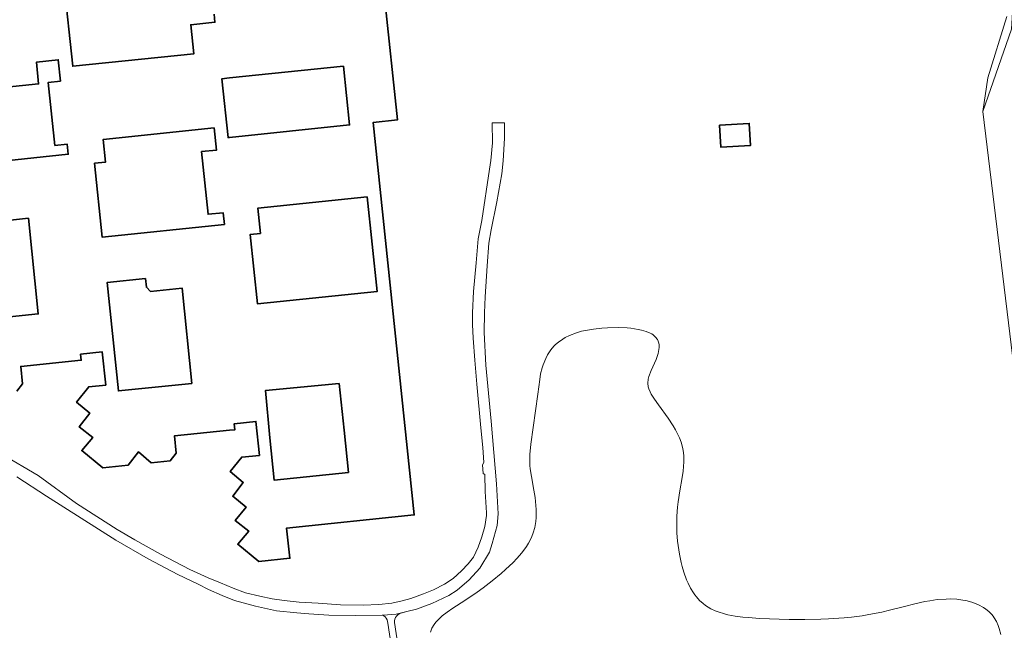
# Model space of a CAD drawing. Header units: metres. Extents: x 229229 to 231729, y 593167 to 595667.
# Tile 209 of 256: x 230958 to 231153, y 594261 to 594382. Entities that reach past the tile are written whole.
import ezdxf

# ---------------------------------------------------------------- set-up
doc = ezdxf.new("R2010")
doc.units = ezdxf.units.M
for name, color, linetype, lineweight in [('B-WE-GR-BEPLANTING_CULTUUR_VASTE PLANTENVAK-GV', 90, 'Continuous', 18), ('B-WE-GR-GROENVOORZIENING-GV', 80, 'Continuous', 18), ('B-WE-OG-BEBOUWING-GV', 7, 'Continuous', 35), ('B-WE-OG-TERREIN_ERF-GV', 7, 'Continuous', 18), ('B-WE-OG-WATER-GV', 130, 'Continuous', 18), ('B-WE-OG-WATER_SLOOT-GV', 120, 'Continuous', 18), ('B-WE-VH-VERHARDING_GESLOTEN-GV', 252, 'Continuous', 18), ('B-WE-VH-VERHARDING_OPEN-GV', 252, 'Continuous', 18)]:
    doc.layers.add(name, color=color, linetype=linetype, lineweight=lineweight)

msp = doc.modelspace()

# ---------------------------------------------------------------- linework, layer by layer
at = {"layer": 'B-WE-GR-BEPLANTING_CULTUUR_VASTE PLANTENVAK-GV'}
msp.add_lwpolyline([(231152.598, 594260.345), (231152.261, 594261.54), (231152.055, 594262.101), (231151.698, 594262.893), (231151.275, 594263.621), (231151.038, 594263.959), (231150.782, 594264.28), (231150.22, 594264.869), (231149.592, 594265.391), (231149.141, 594265.702), (231148.166, 594266.238), (231147.378, 594266.569), (231146.829, 594266.755), (231145.68, 594267.052), (231145.084, 594267.164), (231143.856, 594267.315), (231142.593, 594267.375), (231141.737, 594267.368), (231140.01, 594267.244), (231138.551, 594267.035), (231137.573, 594266.852), (231135.583, 594266.403), (231133.517, 594265.879), (231130.58, 594265.138), (231129.009, 594264.778), (231126.493, 594264.287), (231125.153, 594264.074), (231123.036, 594263.809), (231121.565, 594263.667), (231118.517, 594263.459), (231116.96, 594263.39), (231113.825, 594263.319), (231110.722, 594263.325), (231108.709, 594263.367), (231104.912, 594263.527), (231102.612, 594263.687), (231101.535, 594263.792), (231100.009, 594263.993), (231098.589, 594264.258), (231097.917, 594264.42), (231096.651, 594264.812), (231096.054, 594265.045), (231095.206, 594265.448), (231094.159, 594266.091), (231093.671, 594266.463), (231092.981, 594267.09), (231092.343, 594267.803), (231092.042, 594268.194), (231091.754, 594268.61), (231091.215, 594269.508), (231090.724, 594270.487), (231090.424, 594271.18), (231089.889, 594272.65), (231089.544, 594273.814), (231089.341, 594274.613), (231088.999, 594276.254), (231088.86, 594277.09), (231088.644, 594278.778), (231088.513, 594280.467), (231088.472, 594281.582), (231088.501, 594283.752), (231088.634, 594285.495), (231088.765, 594286.611), (231089.087, 594288.742), (231089.529, 594291.402), (231089.705, 594292.665), (231089.85, 594294.494), (231089.836, 594295.676), (231089.786, 594296.257), (231089.652, 594297.12), (231089.308, 594298.395), (231088.995, 594299.23), (231088.754, 594299.777), (231088.21, 594300.85), (231087.758, 594301.632), (231086.787, 594303.126), (231084.847, 594305.776), (231084.038, 594306.895), (231083.425, 594307.862), (231083.195, 594308.299), (231082.94, 594308.912), (231082.827, 594309.301), (231082.735, 594310.058), (231082.809, 594310.823), (231082.944, 594311.361), (231083.404, 594312.564), (231084.383, 594314.756), (231084.784, 594315.935), (231084.943, 594316.716), (231084.978, 594317.099), (231084.961, 594317.658), (231084.868, 594318.134), (231084.791, 594318.364), (231084.632, 594318.695), (231084.291, 594319.161), (231083.814, 594319.582), (231083.52, 594319.773), (231083.187, 594319.951), (231082.413, 594320.266), (231081.51, 594320.528), (231080.847, 594320.672), (231079.397, 594320.891), (231078.622, 594320.965), (231077, 594321.044), (231074.757, 594321.008), (231073.631, 594320.931), (231071.974, 594320.741), (231070.396, 594320.464), (231069.651, 594320.293), (231068.605, 594319.996), (231067.22, 594319.466), (231066.414, 594319.063), (231065.926, 594318.775), (231065.061, 594318.162), (231064.5, 594317.676), (231064.166, 594317.342), (231063.584, 594316.66), (231062.9, 594315.626), (231062.55, 594314.948), (231062.041, 594313.679), (231061.834, 594313.044), (231061.541, 594311.886), (231061.351, 594310.743), (231061.004, 594307.837), (231059.622, 594297.999), (231059.409, 594295.914), (231059.376, 594295.041), (231059.426, 594293.773), (231059.497, 594293.102), (231059.737, 594291.559), (231060.213, 594288.921), (231060.437, 594287.416), (231060.598, 594285.844), (231060.641, 594285.046), (231060.628, 594283.454), (231060.561, 594282.671), (231060.371, 594281.526), (231060.061, 594280.431), (231059.792, 594279.729), (231059.587, 594279.272), (231059.121, 594278.386), (231058.725, 594277.744), (231057.833, 594276.513), (231056.831, 594275.347), (231056.116, 594274.602), (231054.612, 594273.179), (231053.742, 594272.412), (231051.971, 594270.948), (231050.168, 594269.573), (231048.955, 594268.703), (231046.521, 594267.071), (231044.14, 594265.551), (231043.036, 594264.795), (231042.031, 594264.016), (231041.576, 594263.611), (231040.78, 594262.761), (231040.448, 594262.311), (231040.043, 594261.597), (231039.758, 594260.832)], dxfattribs=at)
at = {"layer": 'B-WE-GR-GROENVOORZIENING-GV'}
msp.add_lwpolyline([(231033.698, 594246.885), (231031.302, 594262.602), (231031.261, 594262.941), (231031.154, 594263.266), (231030.985, 594263.563), (231030.76, 594263.821), (231030.488, 594264.028), (231030.181, 594264.178), (231024.878, 594264.109), (231019.653, 594264.203), (231015.65, 594264.446), (231013.303, 594264.648), (231009.304, 594265.063), (231005.139, 594265.924), (231000.957, 594267.067), (230998.54, 594268.07), (230995.856, 594269.247), (230993.77, 594270.299), (230989.787, 594272.205), (230983.886, 594275.321), (230977.479, 594278.985), (230963.774, 594287.725), (230957.93, 594291.538)], dxfattribs=at)
at = {"layer": 'B-WE-OG-BEBOUWING-GV'}
for points in [[(230996.952, 594382.991), (230997.115, 594381.403), (230992.331, 594380.914), (230992.92, 594375.15), (230968.96, 594372.69), (230967.202, 594389.262)], [(230957.906, 594308.466), (230959.047, 594309.93), (230958.684, 594313.358), (230970.64, 594314.58), (230970.52, 594315.77), (230974.81, 594316.22), (230975.487, 594309.667), (230972.132, 594309.336), (230969.734, 594306.306), (230972.326, 594304.113), (230970.254, 594301.422), (230972.927, 594299.328), (230970.755, 594296.718), (230974.938, 594293.335), (230979.943, 594293.852), (230981.968, 594296.451), (230984.481, 594294.321), (230988.245, 594294.71), (230989.445, 594296.185), (230989.078, 594299.614), (231000, 594300.724), (231001.04, 594300.83), (231000.91, 594302.02), (231005.2, 594302.47), (231005.893, 594295.757), (231002.415, 594295.442), (231000.128, 594292.607), (231002.704, 594290.388), (231000.632, 594287.692), (231003.255, 594285.543), (231001.123, 594282.907), (231003.793, 594280.808), (231001.605, 594278.211), (231005.775, 594274.801), (231011.921, 594275.434), (231011.277, 594281.379), (231036.53, 594283.99), (231028.43, 594361.6), (231033.21, 594362.09), (231030.67, 594386.45)]]:
    msp.add_lwpolyline(points, dxfattribs=at)
for points in [[(230966.561, 594369.764), (230964.123, 594369.504), (230965.455, 594357.054), (230967.86, 594357.312), (230968.07, 594355.3), (230943.91, 594352.78), (230942.41, 594367.19), (230944.39, 594367.4), (230962.199, 594369.2), (230961.817, 594373.542), (230966.12, 594373.99)], [(231022.54, 594372.74), (231023.75, 594361.11), (231000, 594358.632), (230999.69, 594358.6), (230998.48, 594370.23), (231000, 594370.389)], [(231096.914, 594361.067), (231097.166, 594356.71), (231103.067, 594357.051), (231102.816, 594361.409)], [(230996.98, 594360.52), (230997.438, 594356.128), (230994.452, 594355.817), (230995.743, 594343.433), (230998.729, 594343.744), (230998.97, 594341.43), (230974.81, 594338.91), (230973.28, 594353.53), (230975.47, 594353.76), (230975, 594358.23)], [(231027.25, 594346.9), (231029.2, 594328.2), (231005.53, 594325.73), (231004.1, 594339.46), (231006.09, 594339.66), (231005.57, 594344.64)], [(230952.36, 594344.64), (230952.506, 594342.603), (230953.718, 594341.922), (230960.205, 594342.643), (230962.16, 594323.75), (230947.64, 594322.25), (230945.41, 594343.92)], [(230983.36, 594330.75), (230983.542, 594329.007), (230984.344, 594328.192), (230990.588, 594328.836), (230992.53, 594310), (230978.02, 594308.5), (230975.8, 594329.97)], [(231021.688, 594309.984), (231022.66, 594300.74), (231023.52, 594292.39), (231008.81, 594290.87), (231007.94, 594299.22), (231007.106, 594308.616)]]:
    msp.add_lwpolyline(points, close=True, dxfattribs=at)
at = {"layer": 'B-WE-OG-TERREIN_ERF-GV'}
for points in [[(230967.202, 594389.262), (230968.96, 594372.69), (230992.92, 594375.15), (230992.331, 594380.914), (230997.115, 594381.403), (230996.952, 594382.991)], [(231030.67, 594386.45), (231033.21, 594362.09), (231028.43, 594361.6), (231036.53, 594283.99), (231011.277, 594281.379), (231011.921, 594275.434), (231005.775, 594274.801), (231001.605, 594278.211), (231003.793, 594280.808), (231001.123, 594282.907), (231003.255, 594285.543), (231000.632, 594287.692), (231002.704, 594290.388), (231000.128, 594292.607), (231002.415, 594295.442), (231005.893, 594295.757), (231005.2, 594302.47), (231000.91, 594302.02), (231001.04, 594300.83), (231000, 594300.724), (230989.078, 594299.614), (230989.445, 594296.185), (230988.245, 594294.71), (230984.481, 594294.321), (230981.968, 594296.451), (230979.943, 594293.852), (230974.938, 594293.335), (230970.755, 594296.718), (230972.927, 594299.328), (230970.254, 594301.422), (230972.326, 594304.113), (230969.734, 594306.306), (230972.132, 594309.336), (230975.487, 594309.667), (230974.81, 594316.22), (230970.52, 594315.77), (230970.64, 594314.58), (230958.684, 594313.358), (230959.047, 594309.93), (230957.906, 594308.466)], [(231158.298, 594287.262), (231149.045, 594363.78), (231150.022, 594370.426), (231153.734, 594382.546)], [(230954.952, 594296.007), (230962.101, 594291.786), (230969.705, 594286.243), (230977.75, 594281.126), (230981.278, 594279.068), (230986.327, 594276.206), (230992.143, 594273.204), (230995.768, 594271.558), (230998.193, 594270.55), (231000.687, 594269.497), (231003.123, 594268.612), (231006.003, 594267.911), (231008.445, 594267.389), (231010.828, 594267.07), (231013.76, 594266.73), (231017.529, 594266.565), (231021.972, 594266.226), (231026.398, 594266.183), (231029.503, 594266.316), (231032.115, 594266.573), (231034.112, 594266.994), (231035.842, 594267.468), (231038.387, 594268.376), (231040.338, 594269.161), (231042.508, 594270.293), (231044.207, 594271.391), (231045.885, 594272.92), (231047.218, 594274.326), (231048.228, 594275.662), (231049.197, 594277.607), (231049.904, 594279.69), (231050.477, 594281.726), (231050.804, 594283.849), (231050.847, 594284.413), (231050.556, 594288.651), (231050.508, 594291.979), (231050.194, 594292.215), (231050.06, 594293.899), (231050.295, 594294.371), (231050.105, 594297.346), (231049.7, 594301.196), (231048.911, 594309.823), (231048.507, 594314.584), (231048.172, 594318.91), (231048.075, 594321.645), (231048.08, 594323.973), (231048.235, 594328.199), (231048.778, 594333.853), (231049.147, 594338.594), (231049.927, 594342.199), (231051.408, 594352.375), (231051.696, 594354.078), (231052.013, 594357.558), (231051.958, 594361.502), (231054.372, 594361.487), (231054.364, 594360.251), (231054.388, 594358.484), (231054.155, 594354.014), (231053.849, 594351.438), (231052.881, 594345.891), (231051.731, 594340.373), (231051.278, 594337.694), (231050.979, 594333.228), (231050.558, 594327.119), (231050.449, 594323.96), (231050.365, 594320.083), (231050.701, 594313.583), (231051.742, 594302.519), (231052.82, 594290.138), (231053.161, 594284.2), (231052.911, 594281.914), (231051.973, 594278.33), (231051.434, 594276.628), (231049.486, 594273.435), (231047.419, 594271.161), (231045.015, 594269.102), (231043.386, 594268.089), (231040.006, 594266.491), (231036.998, 594265.334), (231035.077, 594264.879), (231033.904, 594264.553), (231033.578, 594264.427), (231033.283, 594264.238), (231033.032, 594263.995), (231032.835, 594263.707), (231032.699, 594263.384), (231032.63, 594263.042), (231032.631, 594262.692), (231034.785, 594248.409)], [(231039.758, 594260.832), (231040.043, 594261.597), (231040.448, 594262.311), (231040.78, 594262.761), (231041.576, 594263.611), (231042.031, 594264.016), (231043.036, 594264.795), (231044.14, 594265.551), (231046.521, 594267.071), (231048.955, 594268.703), (231050.168, 594269.573), (231051.971, 594270.948), (231053.742, 594272.412), (231054.612, 594273.179), (231056.116, 594274.602), (231056.831, 594275.347), (231057.833, 594276.513), (231058.725, 594277.744), (231059.121, 594278.386), (231059.587, 594279.272), (231059.792, 594279.729), (231060.061, 594280.431), (231060.371, 594281.526), (231060.561, 594282.671), (231060.628, 594283.454), (231060.641, 594285.046), (231060.598, 594285.844), (231060.437, 594287.416), (231060.213, 594288.921), (231059.737, 594291.559), (231059.497, 594293.102), (231059.426, 594293.773), (231059.376, 594295.041), (231059.409, 594295.914), (231059.622, 594297.999), (231061.004, 594307.837), (231061.351, 594310.743), (231061.541, 594311.886), (231061.834, 594313.044), (231062.041, 594313.679), (231062.55, 594314.948), (231062.9, 594315.626), (231063.584, 594316.66), (231064.166, 594317.342), (231064.5, 594317.676), (231065.061, 594318.162), (231065.926, 594318.775), (231066.414, 594319.063), (231067.22, 594319.466), (231068.605, 594319.996), (231069.651, 594320.293), (231070.396, 594320.464), (231071.974, 594320.741), (231073.631, 594320.931), (231074.757, 594321.008), (231077, 594321.044), (231078.622, 594320.965), (231079.397, 594320.891), (231080.847, 594320.672), (231081.51, 594320.528), (231082.413, 594320.266), (231083.187, 594319.951), (231083.52, 594319.773), (231083.814, 594319.582), (231084.291, 594319.161), (231084.632, 594318.695), (231084.791, 594318.364), (231084.868, 594318.134), (231084.961, 594317.658), (231084.978, 594317.099), (231084.943, 594316.716), (231084.784, 594315.935), (231084.383, 594314.756), (231083.404, 594312.564), (231082.944, 594311.361), (231082.809, 594310.823), (231082.735, 594310.058), (231082.827, 594309.301), (231082.94, 594308.912), (231083.195, 594308.299), (231083.425, 594307.862), (231084.038, 594306.895), (231084.847, 594305.776), (231086.787, 594303.126), (231087.758, 594301.632), (231088.21, 594300.85), (231088.754, 594299.777), (231088.995, 594299.23), (231089.308, 594298.395), (231089.652, 594297.12), (231089.786, 594296.257), (231089.836, 594295.676), (231089.85, 594294.494), (231089.705, 594292.665), (231089.529, 594291.402), (231089.087, 594288.742), (231088.765, 594286.611), (231088.634, 594285.495), (231088.501, 594283.752), (231088.472, 594281.582), (231088.513, 594280.467), (231088.644, 594278.778), (231088.86, 594277.09), (231088.999, 594276.254), (231089.341, 594274.613), (231089.544, 594273.814), (231089.889, 594272.65), (231090.424, 594271.18), (231090.724, 594270.487), (231091.215, 594269.508), (231091.754, 594268.61), (231092.042, 594268.194), (231092.343, 594267.803), (231092.981, 594267.09), (231093.671, 594266.463), (231094.159, 594266.091), (231095.206, 594265.448), (231096.054, 594265.045), (231096.651, 594264.812), (231097.917, 594264.42), (231098.589, 594264.258), (231100.009, 594263.993), (231101.535, 594263.792), (231102.612, 594263.687), (231104.912, 594263.527), (231108.709, 594263.367), (231110.722, 594263.325), (231113.825, 594263.319), (231116.96, 594263.39), (231118.517, 594263.459), (231121.565, 594263.667), (231123.036, 594263.809), (231125.153, 594264.074), (231126.493, 594264.287), (231129.009, 594264.778), (231130.58, 594265.138), (231133.517, 594265.879), (231135.583, 594266.403), (231137.573, 594266.852), (231138.551, 594267.035), (231140.01, 594267.244), (231141.737, 594267.368), (231142.593, 594267.375), (231143.856, 594267.315), (231145.084, 594267.164), (231145.68, 594267.052), (231146.829, 594266.755), (231147.378, 594266.569), (231148.166, 594266.238), (231149.141, 594265.702), (231149.592, 594265.391), (231150.22, 594264.869), (231150.782, 594264.28), (231151.038, 594263.959), (231151.275, 594263.621), (231151.698, 594262.893), (231152.055, 594262.101), (231152.261, 594261.54), (231152.598, 594260.345)]]:
    msp.add_lwpolyline(points, dxfattribs=at)
for points in [[(230967.86, 594357.312), (230965.455, 594357.054), (230964.123, 594369.504), (230966.561, 594369.764), (230966.12, 594373.99), (230961.817, 594373.542), (230962.199, 594369.2), (230944.39, 594367.4), (230942.41, 594367.19), (230943.91, 594352.78), (230968.07, 594355.3)], [(231022.54, 594372.74), (231000, 594370.389), (230998.48, 594370.23), (230999.69, 594358.6), (231000, 594358.632), (231023.75, 594361.11)], [(231096.914, 594361.067), (231102.816, 594361.409), (231103.067, 594357.051), (231097.166, 594356.71)], [(230998.729, 594343.744), (230995.743, 594343.433), (230994.452, 594355.817), (230997.438, 594356.128), (230996.98, 594360.52), (230975, 594358.23), (230975.47, 594353.76), (230973.28, 594353.53), (230974.81, 594338.91), (230998.97, 594341.43)], [(231027.25, 594346.9), (231005.57, 594344.64), (231006.09, 594339.66), (231004.1, 594339.46), (231005.53, 594325.73), (231029.2, 594328.2)], [(230952.36, 594344.64), (230945.41, 594343.92), (230947.64, 594322.25), (230962.16, 594323.75), (230960.205, 594342.643), (230953.718, 594341.922), (230952.506, 594342.603)], [(230983.36, 594330.75), (230975.8, 594329.97), (230978.02, 594308.5), (230992.53, 594310), (230990.588, 594328.836), (230984.344, 594328.192), (230983.542, 594329.007)], [(231021.688, 594309.984), (231007.106, 594308.616), (231007.94, 594299.22), (231008.81, 594290.87), (231023.52, 594292.39), (231022.66, 594300.74)]]:
    msp.add_lwpolyline(points, close=True, dxfattribs=at)
at = {"layer": 'B-WE-OG-WATER-GV'}
msp.add_lwpolyline([(231154.671, 594380.017), (231149.045, 594363.78), (231158.298, 594287.262)], dxfattribs=at)
at = {"layer": 'B-WE-OG-WATER_SLOOT-GV'}
msp.add_lwpolyline([(231153.734, 594382.546), (231150.022, 594370.426), (231149.045, 594363.78), (231154.671, 594380.017), (231155.118, 594387.948)], dxfattribs=at)
at = {"layer": 'B-WE-VH-VERHARDING_GESLOTEN-GV'}
msp.add_lwpolyline([(231034.785, 594248.409), (231032.631, 594262.692), (231032.63, 594263.042), (231032.699, 594263.384), (231032.835, 594263.707), (231033.032, 594263.995), (231033.283, 594264.238), (231033.578, 594264.427), (231033.904, 594264.553), (231035.077, 594264.879), (231032.952, 594264.369), (231030.352, 594264.181), (231030.181, 594264.178), (231030.488, 594264.028), (231030.76, 594263.821), (231030.985, 594263.563), (231031.154, 594263.266), (231031.261, 594262.941), (231031.302, 594262.602), (231033.698, 594246.885)], dxfattribs=at)
at = {"layer": 'B-WE-VH-VERHARDING_OPEN-GV'}
msp.add_lwpolyline([(230957.93, 594291.538), (230963.774, 594287.725), (230977.479, 594278.985), (230983.886, 594275.321), (230989.787, 594272.205), (230993.77, 594270.299), (230995.856, 594269.247), (230998.54, 594268.07), (231000.957, 594267.067), (231005.139, 594265.924), (231009.304, 594265.063), (231013.303, 594264.648), (231015.65, 594264.446), (231019.653, 594264.203), (231024.878, 594264.109), (231030.181, 594264.178), (231030.352, 594264.181), (231032.952, 594264.369), (231035.077, 594264.879), (231036.998, 594265.334), (231040.006, 594266.491), (231043.386, 594268.089), (231045.015, 594269.102), (231047.419, 594271.161), (231049.486, 594273.435), (231051.434, 594276.628), (231051.973, 594278.33), (231052.911, 594281.914), (231053.161, 594284.2), (231052.82, 594290.138), (231051.742, 594302.519), (231050.701, 594313.583), (231050.365, 594320.083), (231050.449, 594323.96), (231050.558, 594327.119), (231050.979, 594333.228), (231051.278, 594337.694), (231051.731, 594340.373), (231052.881, 594345.891), (231053.849, 594351.438), (231054.155, 594354.014), (231054.388, 594358.484), (231054.364, 594360.251), (231054.372, 594361.487), (231051.958, 594361.502), (231052.013, 594357.558), (231051.696, 594354.078), (231051.408, 594352.375), (231049.927, 594342.199), (231049.147, 594338.594), (231048.778, 594333.853), (231048.235, 594328.199), (231048.08, 594323.973), (231048.075, 594321.645), (231048.172, 594318.91), (231048.507, 594314.584), (231048.911, 594309.823), (231049.7, 594301.196), (231050.105, 594297.346), (231050.295, 594294.371), (231050.06, 594293.899), (231050.194, 594292.215), (231050.508, 594291.979), (231050.556, 594288.651), (231050.847, 594284.413), (231050.804, 594283.849), (231050.477, 594281.726), (231049.904, 594279.69), (231049.197, 594277.607), (231048.228, 594275.662), (231047.218, 594274.326), (231045.885, 594272.92), (231044.207, 594271.391), (231042.508, 594270.293), (231040.338, 594269.161), (231038.387, 594268.376), (231035.842, 594267.468), (231034.112, 594266.994), (231032.115, 594266.573), (231029.503, 594266.316), (231026.398, 594266.183), (231021.972, 594266.226), (231017.529, 594266.565), (231013.76, 594266.73), (231010.828, 594267.07), (231008.445, 594267.389), (231006.003, 594267.911), (231003.123, 594268.612), (231000.687, 594269.497), (230998.193, 594270.55), (230995.768, 594271.558), (230992.143, 594273.204), (230986.327, 594276.206), (230981.278, 594279.068), (230977.75, 594281.126), (230969.705, 594286.243), (230962.101, 594291.786), (230954.952, 594296.007)], dxfattribs=at)

doc.saveas('drawing.dxf')
